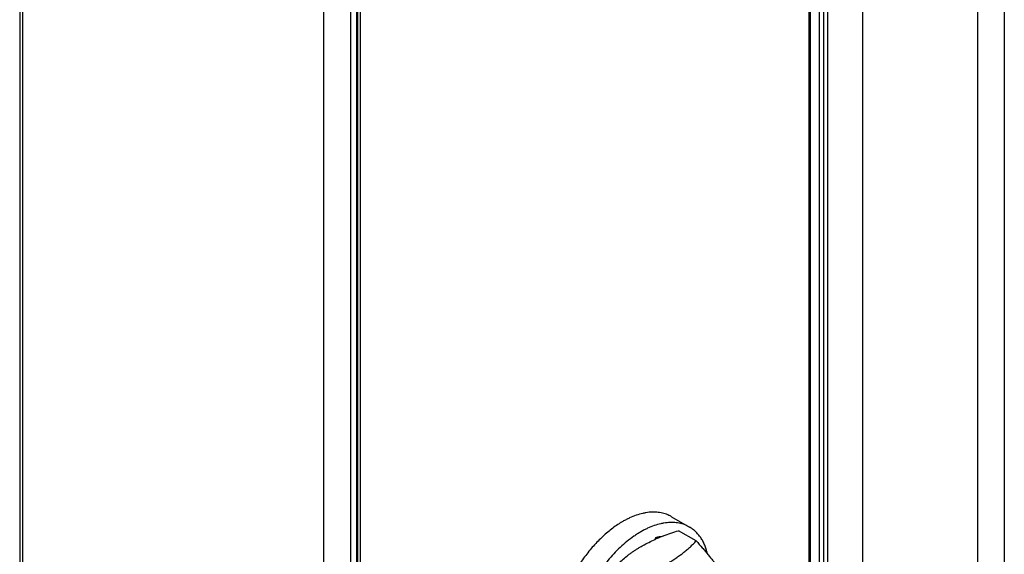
# Model space of a CAD drawing. Header units: inches. Extents: x 0 to 34, y 0 to 22.
# Tile 88 of 139: x 23.2 to 24.7, y 15.4 to 16.3. Entities that reach past the tile are written whole.
import ezdxf

# ---------------------------------------------------------------- set-up
doc = ezdxf.new("R2010")
doc.units = ezdxf.units.IN
doc.header["$LTSCALE"] = 1.87
doc.header["$MEASUREMENT"] = 0
doc.layers.get('0').update_dxf_attribs({"linetype": 'CONTINUOUS'})
doc.layers.add('02___PRT_ALL_AXES', color=7, linetype='CONTINUOUS')

msp = doc.modelspace()

# ---------------------------------------------------------------- linework, layer by layer
at = {"color": 7, "linetype": 'CONTINUOUS'}
for p, q in [((24.4383, 14.9204), (24.4383, 16.978)), ((24.4935, 14.8886), (24.4935, 16.9783)), ((24.4104, 16.969), (24.4104, 15.2727)), ((24.4247, 16.961), (24.4247, 15.2611)), ((24.4316, 16.9611), (24.4316, 14.9243)), ((24.6742, 16.8758), (24.6742, 14.732)), ((24.7162, 16.876), (24.7162, 14.2107)), ((23.1665, 16.8235), (23.1665, 14.1754)), ((23.1707, 16.8175), (23.1707, 14.1694)), ((23.6445, 16.5439), (23.6445, 13.8764)), ((23.6873, 16.5437), (23.6873, 13.8762)), ((23.697, 13.8942), (23.697, 16.5369)), ((23.6985, 13.8962), (23.6985, 16.539)), ((24.2314, 15.4528), (24.2034, 15.4689)), ((24.1666, 15.4552), (24.1678, 15.4584))]:
    msp.add_line(p, q, dxfattribs=at)
for centre, radius, start, end in [((24.2813, 15.1962), 0.2833, 112.5457, 113.8852), ((24.2933, 15.1673), 0.3146, 111.1889, 112.5559)]:
    msp.add_arc(centre, radius, start, end, dxfattribs=at)
for points, knots in [([(24.1796, 15.4606), (24.1835, 15.4621), (24.1914, 15.465), (24.1994, 15.4677), (24.2034, 15.4689)], [0, 0, 0, 0, 0.496067, 1, 1, 1, 1]), ([(24.1013, 15.41), (24.1034, 15.4122), (24.1078, 15.4165), (24.1146, 15.4228), (24.1207, 15.4279), (24.1258, 15.4318), (24.1298, 15.4347), (24.1339, 15.4375), (24.1382, 15.4403), (24.1426, 15.443), (24.1487, 15.4465), (24.1567, 15.4506), (24.1632, 15.4537), (24.1666, 15.4552)], [0, 0, 0, 0, 0.113476, 0.229585, 0.348762, 0.409633, 0.471417, 0.534143, 0.597838, 0.662509, 0.728157, 0.862295, 1, 1, 1, 1]), ([(24.1293, 15.3939), (24.1346, 15.3956), (24.145, 15.3991), (24.1602, 15.4049), (24.1746, 15.4114), (24.186, 15.4174), (24.1945, 15.4225), (24.2006, 15.4265), (24.2064, 15.4306), (24.2119, 15.4348), (24.2171, 15.4392), (24.2221, 15.4436), (24.2268, 15.4482), (24.2299, 15.4513), (24.2314, 15.4528)], [0, 0, 0, 0, 0.139903, 0.276712, 0.409543, 0.537579, 0.599643, 0.660373, 0.719795, 0.777967, 0.834973, 0.890909, 0.945884, 1, 1, 1, 1]), ([(24.1678, 15.4584), (24.1688, 15.4587), (24.1727, 15.4597), (24.1767, 15.4603), (24.1797, 15.4606)], [0, 0, 0, 0, 0.257374, 1, 1, 1, 1]), ([(24.2314, 15.4528), (24.2346, 15.4492), (24.2393, 15.4439), (24.2454, 15.4368), (24.2497, 15.4316), (24.2538, 15.4265), (24.2577, 15.4215), (24.2614, 15.4167), (24.2647, 15.412), (24.2678, 15.4075), (24.2715, 15.4019), (24.2754, 15.3952), (24.2793, 15.3875), (24.2815, 15.3826), (24.2824, 15.3802)], [0, 0, 0, 0, 0.16148, 0.239486, 0.315332, 0.388751, 0.459487, 0.527309, 0.592036, 0.65355, 0.711817, 0.818847, 0.914299, 1, 1, 1, 1])]:
    msp.add_open_spline(points, degree=3, knots=knots, dxfattribs=at)
at = {"layer": '02___PRT_ALL_AXES', "color": 7, "linetype": 'CONTINUOUS'}
for p, q in [((24.4091, 15.2735), (24.4091, 16.9554)), ((23.7026, 16.5475), (23.7026, 13.9099)), ((24.1923, 15.491), (24.2206, 15.4747))]:
    msp.add_line(p, q, dxfattribs=at)
for points, knots in [([(24.1923, 15.491), (24.191, 15.4918), (24.1885, 15.4931), (24.1844, 15.4948), (24.1802, 15.4962), (24.1759, 15.4972), (24.1714, 15.4979), (24.1668, 15.4982), (24.162, 15.4982), (24.1571, 15.4979), (24.1522, 15.4972), (24.1454, 15.4959), (24.1366, 15.4934), (24.128, 15.4898), (24.121, 15.4864), (24.1175, 15.4845), (24.1158, 15.4835)], [0, 0, 0, 0, 0.0539, 0.108059, 0.162729, 0.218149, 0.274544, 0.332117, 0.391048, 0.451495, 0.513585, 0.57742, 0.710577, 0.85144, 0.924788, 1, 1, 1, 1]), ([(24.1158, 15.4835), (24.1131, 15.4819), (24.1077, 15.4785), (24.0998, 15.473), (24.092, 15.4667), (24.0843, 15.46), (24.0767, 15.4526), (24.0694, 15.4448), (24.0624, 15.4365), (24.0556, 15.4277), (24.0492, 15.4186), (24.0431, 15.4092), (24.0374, 15.3995), (24.0321, 15.3896), (24.0273, 15.3795), (24.0229, 15.3693), (24.0191, 15.359), (24.0158, 15.3487), (24.013, 15.3385), (24.0108, 15.3284), (24.0091, 15.3185), (24.008, 15.3087), (24.0075, 15.2993), (24.0076, 15.2901), (24.0083, 15.2814), (24.0096, 15.273), (24.0114, 15.2651), (24.0138, 15.2577), (24.0167, 15.2508), (24.0202, 15.2446), (24.0242, 15.2389), (24.0288, 15.2339), (24.0338, 15.2296), (24.0374, 15.2271), (24.0393, 15.226)], [0, 0, 0, 0, 0.030658, 0.062389, 0.095105, 0.128726, 0.163164, 0.198313, 0.234059, 0.270281, 0.306855, 0.343648, 0.380531, 0.417369, 0.45403, 0.490383, 0.526301, 0.561662, 0.596348, 0.630253, 0.66328, 0.69534, 0.726364, 0.756294, 0.785094, 0.812747, 0.839262, 0.864675, 0.889053, 0.912493, 0.935128, 0.957125, 0.978677, 1, 1, 1, 1]), ([(24.1441, 15.4671), (24.1422, 15.4661), (24.1385, 15.4638), (24.1312, 15.4589), (24.122, 15.452), (24.1114, 15.4427), (24.1047, 15.4359), (24.1014, 15.4323)], [0, 0, 0, 0, 0.116015, 0.234915, 0.480677, 0.736131, 1, 1, 1, 1]), ([(24.2206, 15.4747), (24.2193, 15.4754), (24.2168, 15.4768), (24.2127, 15.4785), (24.2085, 15.4798), (24.2042, 15.4808), (24.1997, 15.4815), (24.195, 15.4819), (24.1903, 15.4819), (24.1854, 15.4816), (24.1805, 15.4809), (24.1736, 15.4796), (24.1649, 15.477), (24.1563, 15.4735), (24.1493, 15.4701), (24.1458, 15.4681), (24.1441, 15.4671)], [0, 0, 0, 0, 0.0539, 0.108059, 0.162729, 0.218149, 0.274544, 0.332117, 0.391048, 0.451495, 0.513585, 0.57742, 0.710577, 0.85144, 0.924788, 1, 1, 1, 1]), ([(24.2491, 15.4327), (24.2486, 15.4351), (24.2473, 15.4397), (24.2448, 15.4462), (24.2419, 15.4524), (24.2385, 15.458), (24.2346, 15.463), (24.2304, 15.4676), (24.2257, 15.4715), (24.2223, 15.4737), (24.2206, 15.4747)], [0, 0, 0, 0, 0.139846, 0.274343, 0.403872, 0.528951, 0.650246, 0.768558, 0.884807, 1, 1, 1, 1]), ([(24.1014, 15.4323), (24.0982, 15.4289), (24.092, 15.4218), (24.0833, 15.4106), (24.075, 15.3988), (24.0675, 15.3864), (24.0606, 15.3737), (24.0544, 15.3607), (24.0491, 15.3475), (24.046, 15.3386), (24.0447, 15.3341)], [0, 0, 0, 0, 0.12239, 0.247002, 0.373122, 0.500002, 0.626882, 0.753001, 0.877613, 1, 1, 1, 1])]:
    msp.add_open_spline(points, degree=3, knots=knots, dxfattribs=at)

doc.saveas('drawing.dxf')
